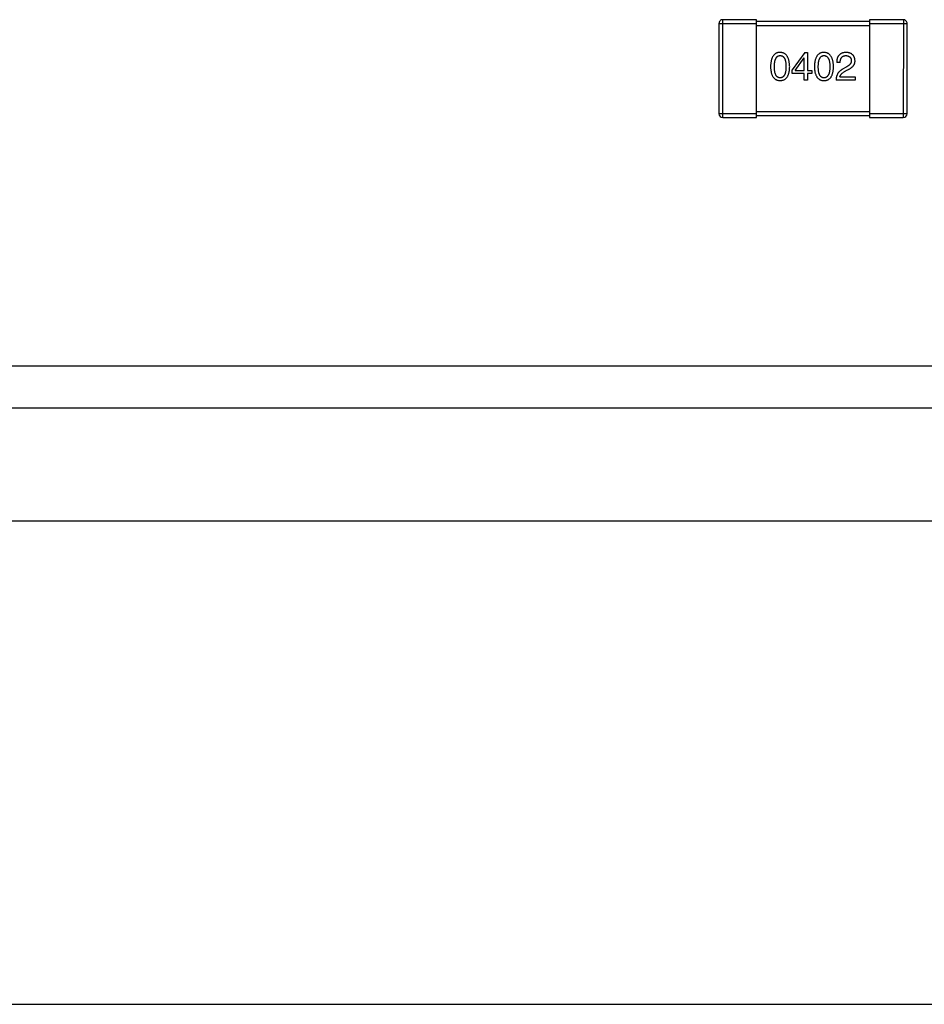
# Model space of a CAD drawing. Header units: millimetres. Extents: x 344 to 667, y 229 to 335.
# Tile 91 of 206: x 605.59 to 610.4, y 240.88 to 246.12. Entities that reach past the tile are written whole.
import ezdxf

# ---------------------------------------------------------------- set-up
doc = ezdxf.new("R2010")
doc.units = ezdxf.units.MM
doc.header["$LTSCALE"] = 0.5
doc.layers.get('0').update_dxf_attribs({"linetype": 'CONTINUOUS'})

msp = doc.modelspace()

# ---------------------------------------------------------------- linework, layer by layer
at = {"linetype": 'Continuous'}
for p, q in [((609.3074, 246.0971), (609.3073, 245.6171)), ((609.3074, 246.0971), (609.5074, 246.0971)), ((609.3273, 245.5971), (609.3274, 246.1171)), ((609.5074, 246.1171), (609.3274, 246.1171)), ((609.5073, 245.5971), (609.5074, 246.1171)), ((610.1074, 246.107), (609.5074, 246.1071)), ((609.5074, 246.0871), (610.1074, 246.087)), ((610.1074, 246.117), (610.1073, 245.597)), ((610.2874, 246.117), (610.1074, 246.117)), ((610.1074, 246.097), (610.3074, 246.097)), ((610.2874, 246.117), (610.2873, 245.597)), ((610.3073, 245.617), (610.3074, 246.097)), ((609.7629, 245.9433), (609.6957, 245.8499)), ((609.7629, 245.9433), (609.7785, 245.9433)), ((609.7785, 245.9433), (609.7785, 245.8474)), ((609.7129, 245.8474), (609.7596, 245.9146)), ((609.7605, 245.9146), (609.7596, 245.9146)), ((609.7605, 245.8474), (609.7605, 245.9146)), ((609.9518, 245.89), (609.933, 245.89)), ((609.6957, 245.8319), (609.6957, 245.8499)), ((609.7605, 245.8319), (609.6957, 245.8319)), ((609.7129, 245.8474), (609.7605, 245.8474)), ((609.7605, 245.7958), (609.7605, 245.8319)), ((609.7785, 245.8474), (609.8006, 245.8474)), ((609.8006, 245.8319), (609.7785, 245.8319)), ((609.7785, 245.8319), (609.7785, 245.7958)), ((609.8006, 245.8474), (609.8006, 245.8319)), ((609.9838, 245.8654), (609.9641, 245.854)), ((609.9748, 245.8409), (609.9903, 245.8499)), ((609.7785, 245.7958), (609.7605, 245.7958)), ((610.0305, 245.7958), (609.9297, 245.7958)), ((609.9502, 245.813), (610.0305, 245.813)), ((610.0305, 245.813), (610.0305, 245.7958)), ((609.5073, 245.6171), (609.3073, 245.6171)), ((610.1073, 245.627), (609.5073, 245.6271)), ((609.5073, 245.6071), (610.1073, 245.607)), ((610.3073, 245.617), (610.1073, 245.617)), ((609.3273, 245.5971), (609.5073, 245.5971)), ((610.1073, 245.597), (610.2873, 245.597)), ((604.1016, 244.2775), (646.0521, 244.2739)), ((647.1459, 244.0525), (585.252, 244.0525)), ((544.6109, 243.4525), (646.5609, 243.4525)), ((538.8609, 240.8825), (648.2609, 240.8825))]:
    msp.add_line(p, q, dxfattribs=at)
for centre, start, end in [((609.3274, 246.0971), 89.9951, 179.9951), ((610.2874, 246.097), 359.9951, 89.9951), ((609.3273, 245.6171), 179.9951, 269.9951), ((610.2873, 245.617), 269.9951, 359.9951)]:
    msp.add_arc(centre, 0.02, start, end, dxfattribs=at)
for points, knots in [([(609.6324, 245.9433), (609.6304, 245.9433), (609.6265, 245.9431), (609.6209, 245.9421), (609.6157, 245.9405), (609.6108, 245.9384), (609.6062, 245.9356), (609.6021, 245.9323), (609.5983, 245.9284), (609.595, 245.9239), (609.592, 245.9188), (609.5894, 245.9131), (609.5871, 245.9069), (609.5853, 245.9), (609.5838, 245.8926), (609.5827, 245.8846), (609.5819, 245.8761), (609.5817, 245.8702), (609.5816, 245.8671)], [0, 0, 0, 0, 0.057911, 0.113262, 0.165956, 0.217443, 0.268511, 0.319665, 0.372, 0.426129, 0.483365, 0.543779, 0.607756, 0.676562, 0.749704, 0.827713, 0.911177, 1, 1, 1, 1]), ([(609.6021, 245.8671), (609.6021, 245.8695), (609.6021, 245.8741), (609.6025, 245.8808), (609.6031, 245.8871), (609.6039, 245.8928), (609.605, 245.8981), (609.6062, 245.903), (609.6078, 245.9074), (609.6096, 245.9113), (609.6116, 245.9148), (609.6138, 245.9179), (609.6163, 245.9204), (609.6191, 245.9225), (609.6221, 245.9242), (609.6253, 245.9253), (609.6288, 245.926), (609.6312, 245.9261), (609.6324, 245.9261)], [0, 0, 0, 0, 0.096452, 0.187278, 0.271765, 0.350519, 0.423437, 0.491321, 0.554011, 0.612224, 0.666281, 0.717003, 0.764884, 0.811423, 0.856783, 0.902993, 0.950236, 1, 1, 1, 1]), ([(609.6832, 245.8671), (609.6831, 245.8701), (609.6828, 245.876), (609.682, 245.8845), (609.6808, 245.8924), (609.6793, 245.8997), (609.6774, 245.9065), (609.6751, 245.9127), (609.6724, 245.9184), (609.6694, 245.9234), (609.6661, 245.928), (609.6623, 245.9319), (609.6582, 245.9353), (609.6538, 245.9381), (609.6489, 245.9403), (609.6438, 245.9419), (609.6382, 245.943), (609.6344, 245.9432), (609.6324, 245.9433)], [0, 0, 0, 0, 0.088475, 0.171606, 0.249595, 0.322626, 0.391327, 0.455765, 0.516374, 0.573675, 0.628522, 0.681161, 0.732559, 0.783563, 0.83504, 0.887639, 0.942585, 1, 1, 1, 1]), ([(609.6324, 245.9261), (609.6337, 245.9261), (609.6361, 245.926), (609.6397, 245.9253), (609.643, 245.9242), (609.6461, 245.9225), (609.6489, 245.9204), (609.6515, 245.9179), (609.6538, 245.9148), (609.6559, 245.9113), (609.6577, 245.9074), (609.6593, 245.903), (609.6606, 245.8981), (609.6617, 245.8928), (609.6625, 245.887), (609.6631, 245.8808), (609.6635, 245.8741), (609.6635, 245.8695), (609.6636, 245.8671)], [0, 0, 0, 0, 0.050604, 0.098688, 0.145699, 0.191791, 0.238625, 0.286717, 0.337546, 0.391814, 0.449755, 0.512106, 0.579685, 0.652048, 0.730262, 0.814146, 0.904281, 1, 1, 1, 1]), ([(609.8656, 245.9433), (609.8636, 245.9432), (609.8597, 245.9431), (609.8541, 245.9421), (609.8488, 245.9405), (609.8439, 245.9384), (609.8394, 245.9356), (609.8353, 245.9323), (609.8315, 245.9284), (609.8281, 245.9238), (609.8251, 245.9188), (609.8225, 245.9131), (609.8203, 245.9068), (609.8184, 245.9), (609.8169, 245.8926), (609.8158, 245.8846), (609.815, 245.8761), (609.8148, 245.8701), (609.8147, 245.8671)], [0, 0, 0, 0, 0.057911, 0.113262, 0.165956, 0.217443, 0.268511, 0.319665, 0.372, 0.426129, 0.483365, 0.543779, 0.607756, 0.676562, 0.749704, 0.827713, 0.911177, 1, 1, 1, 1]), ([(609.8352, 245.8671), (609.8353, 245.8695), (609.8353, 245.8741), (609.8357, 245.8808), (609.8362, 245.887), (609.837, 245.8928), (609.8382, 245.8981), (609.8394, 245.903), (609.8409, 245.9074), (609.8427, 245.9113), (609.8447, 245.9148), (609.847, 245.9178), (609.8495, 245.9204), (609.8522, 245.9225), (609.8552, 245.9241), (609.8585, 245.9253), (609.8619, 245.926), (609.8643, 245.9261), (609.8656, 245.9261)], [0, 0, 0, 0, 0.096452, 0.187278, 0.271765, 0.350519, 0.423437, 0.491321, 0.554011, 0.612224, 0.666281, 0.717003, 0.764884, 0.811423, 0.856783, 0.902993, 0.950236, 1, 1, 1, 1]), ([(609.9164, 245.8671), (609.9163, 245.8701), (609.916, 245.876), (609.9151, 245.8844), (609.9139, 245.8923), (609.9124, 245.8997), (609.9105, 245.9065), (609.9082, 245.9127), (609.9056, 245.9183), (609.9026, 245.9234), (609.8992, 245.9279), (609.8955, 245.9319), (609.8914, 245.9353), (609.8869, 245.9381), (609.8821, 245.9402), (609.8769, 245.9419), (609.8714, 245.943), (609.8675, 245.9432), (609.8656, 245.9433)], [0, 0, 0, 0, 0.088475, 0.171606, 0.249595, 0.322626, 0.391327, 0.455765, 0.516374, 0.573675, 0.628522, 0.681161, 0.732559, 0.783563, 0.83504, 0.887639, 0.942585, 1, 1, 1, 1]), ([(609.8656, 245.9261), (609.8668, 245.9261), (609.8693, 245.926), (609.8729, 245.9253), (609.8762, 245.9241), (609.8793, 245.9225), (609.8821, 245.9204), (609.8847, 245.9178), (609.887, 245.9148), (609.8891, 245.9113), (609.8909, 245.9074), (609.8924, 245.903), (609.8938, 245.8981), (609.8949, 245.8928), (609.8957, 245.887), (609.8963, 245.8808), (609.8966, 245.8741), (609.8967, 245.8695), (609.8967, 245.8671)], [0, 0, 0, 0, 0.050604, 0.098688, 0.145699, 0.191791, 0.238625, 0.286717, 0.337546, 0.391814, 0.449755, 0.512106, 0.579685, 0.652048, 0.730262, 0.814146, 0.904281, 1, 1, 1, 1]), ([(609.9838, 245.9433), (609.9818, 245.9432), (609.9778, 245.943), (609.9721, 245.9422), (609.9668, 245.9411), (609.9619, 245.9395), (609.9574, 245.9375), (609.9532, 245.9352), (609.9494, 245.9324), (609.946, 245.9292), (609.943, 245.9257), (609.9404, 245.9217), (609.9382, 245.9174), (609.9363, 245.9127), (609.9349, 245.9076), (609.9338, 245.9021), (609.9332, 245.8962), (609.933, 245.8921), (609.933, 245.89)], [0, 0, 0, 0, 0.07282, 0.141057, 0.2062, 0.267672, 0.326735, 0.383519, 0.439188, 0.494454, 0.549628, 0.605958, 0.66397, 0.72402, 0.787502, 0.854127, 0.925065, 1, 1, 1, 1]), ([(609.9518, 245.89), (609.9519, 245.8915), (609.952, 245.8943), (609.9524, 245.8984), (609.953, 245.9022), (609.9539, 245.9058), (609.955, 245.909), (609.9563, 245.912), (609.9578, 245.9147), (609.9596, 245.9171), (609.9615, 245.9192), (609.9637, 245.9211), (609.9661, 245.9226), (609.9687, 245.9239), (609.9716, 245.9249), (609.9746, 245.9256), (609.9779, 245.926), (609.9802, 245.9261), (609.9813, 245.9261)], [0, 0, 0, 0, 0.082594, 0.15978, 0.232961, 0.301462, 0.365595, 0.426678, 0.484662, 0.540809, 0.595146, 0.648401, 0.702272, 0.757102, 0.813447, 0.872233, 0.934055, 1, 1, 1, 1]), ([(609.9813, 245.9261), (609.9824, 245.926), (609.9846, 245.9259), (609.9878, 245.9256), (609.9908, 245.925), (609.9936, 245.9242), (609.9962, 245.9232), (609.9985, 245.9221), (610.0007, 245.9207), (610.0027, 245.9192), (610.0044, 245.9174), (610.006, 245.9155), (610.0073, 245.9134), (610.0084, 245.911), (610.0093, 245.9085), (610.0101, 245.9058), (610.0106, 245.9029), (610.0107, 245.9009), (610.0108, 245.8999)], [0, 0, 0, 0, 0.076112, 0.148436, 0.216883, 0.281466, 0.34298, 0.402356, 0.459881, 0.51546, 0.571111, 0.62658, 0.683162, 0.741007, 0.801404, 0.863825, 0.930544, 1, 1, 1, 1]), ([(610.0305, 245.8991), (610.0304, 245.9007), (610.0301, 245.904), (610.0293, 245.9088), (610.0282, 245.9133), (610.0267, 245.9175), (610.025, 245.9213), (610.0229, 245.9249), (610.0204, 245.9281), (610.0176, 245.9311), (610.0145, 245.9337), (610.0111, 245.936), (610.0074, 245.938), (610.0033, 245.9397), (609.9988, 245.9411), (609.9941, 245.9422), (609.9891, 245.9429), (609.9856, 245.9432), (609.9838, 245.9433)], [0, 0, 0, 0, 0.070688, 0.137741, 0.201612, 0.262778, 0.321223, 0.378455, 0.434411, 0.490146, 0.546362, 0.603392, 0.662208, 0.723401, 0.787372, 0.85442, 0.925153, 1, 1, 1, 1]), ([(609.5816, 245.8671), (609.5817, 245.8642), (609.5819, 245.8585), (609.5827, 245.8502), (609.5838, 245.8424), (609.5853, 245.8353), (609.5871, 245.8287), (609.5894, 245.8226), (609.592, 245.8171), (609.595, 245.8122), (609.5983, 245.8078), (609.6021, 245.804), (609.6062, 245.8008), (609.6108, 245.7982), (609.6157, 245.7961), (609.6209, 245.7946), (609.6265, 245.7936), (609.6304, 245.7934), (609.6324, 245.7933)], [0, 0, 0, 0, 0.087693, 0.170223, 0.247496, 0.319826, 0.387768, 0.451403, 0.511459, 0.568358, 0.622671, 0.675251, 0.726739, 0.778422, 0.830759, 0.884394, 0.940865, 1, 1, 1, 1]), ([(609.6324, 245.8081), (609.6312, 245.8082), (609.6288, 245.8082), (609.6253, 245.8089), (609.6221, 245.8101), (609.6191, 245.8118), (609.6163, 245.8138), (609.6138, 245.8164), (609.6116, 245.8194), (609.6096, 245.8229), (609.6078, 245.8269), (609.6062, 245.8312), (609.605, 245.8361), (609.6039, 245.8414), (609.6031, 245.8472), (609.6025, 245.8534), (609.6021, 245.8601), (609.6021, 245.8647), (609.6021, 245.8671)], [0, 0, 0, 0, 0.049766, 0.097012, 0.143225, 0.188786, 0.235079, 0.282962, 0.333687, 0.387747, 0.445963, 0.508657, 0.576545, 0.649868, 0.72822, 0.812712, 0.903543, 1, 1, 1, 1]), ([(609.6324, 245.7933), (609.6344, 245.7934), (609.6383, 245.7936), (609.6439, 245.7946), (609.6492, 245.7961), (609.6541, 245.7981), (609.6586, 245.8008), (609.6627, 245.804), (609.6665, 245.8078), (609.6699, 245.8122), (609.6728, 245.8171), (609.6754, 245.8226), (609.6777, 245.8287), (609.6795, 245.8353), (609.6811, 245.8424), (609.6822, 245.8502), (609.6829, 245.8584), (609.6831, 245.8642), (609.6832, 245.8671)], [0, 0, 0, 0, 0.059134, 0.115603, 0.169236, 0.221572, 0.273254, 0.32474, 0.377319, 0.431815, 0.488555, 0.548609, 0.612242, 0.680182, 0.75251, 0.829782, 0.91231, 1, 1, 1, 1]), ([(609.6636, 245.8671), (609.6635, 245.8648), (609.6635, 245.8602), (609.6631, 245.8536), (609.6625, 245.8474), (609.6617, 245.8417), (609.6606, 245.8365), (609.6593, 245.8316), (609.6577, 245.8272), (609.6559, 245.8233), (609.6538, 245.8198), (609.6515, 245.8168), (609.6489, 245.8142), (609.6461, 245.812), (609.643, 245.8104), (609.6397, 245.8091), (609.6361, 245.8083), (609.6337, 245.8082), (609.6324, 245.8081)], [0, 0, 0, 0, 0.094834, 0.184067, 0.267029, 0.344713, 0.417334, 0.484367, 0.546941, 0.604717, 0.65953, 0.710539, 0.759381, 0.806382, 0.853027, 0.900623, 0.949121, 1, 1, 1, 1]), ([(609.8147, 245.8671), (609.8148, 245.8642), (609.815, 245.8584), (609.8158, 245.8501), (609.8169, 245.8424), (609.8184, 245.8353), (609.8203, 245.8287), (609.8225, 245.8226), (609.8251, 245.8171), (609.8282, 245.8122), (609.8315, 245.8078), (609.8353, 245.804), (609.8394, 245.8008), (609.8439, 245.7981), (609.8488, 245.7961), (609.8541, 245.7945), (609.8597, 245.7936), (609.8636, 245.7934), (609.8656, 245.7933)], [0, 0, 0, 0, 0.087693, 0.170223, 0.247496, 0.319826, 0.387768, 0.451403, 0.511459, 0.568358, 0.622671, 0.675251, 0.726739, 0.778422, 0.830759, 0.884394, 0.940865, 1, 1, 1, 1]), ([(609.8656, 245.8081), (609.8643, 245.8081), (609.8619, 245.8082), (609.8585, 245.8089), (609.8552, 245.81), (609.8522, 245.8117), (609.8495, 245.8138), (609.847, 245.8164), (609.8447, 245.8194), (609.8427, 245.8229), (609.8409, 245.8268), (609.8394, 245.8312), (609.8381, 245.8361), (609.837, 245.8414), (609.8362, 245.8472), (609.8357, 245.8534), (609.8353, 245.8601), (609.8353, 245.8647), (609.8352, 245.8671)], [0, 0, 0, 0, 0.049766, 0.097012, 0.143225, 0.188786, 0.235079, 0.282962, 0.333687, 0.387747, 0.445963, 0.508657, 0.576545, 0.649868, 0.72822, 0.812712, 0.903543, 1, 1, 1, 1]), ([(609.8967, 245.8671), (609.8967, 245.8647), (609.8966, 245.8602), (609.8963, 245.8536), (609.8957, 245.8474), (609.8948, 245.8417), (609.8938, 245.8364), (609.8924, 245.8316), (609.8909, 245.8272), (609.889, 245.8233), (609.887, 245.8198), (609.8846, 245.8168), (609.8821, 245.8141), (609.8792, 245.812), (609.8762, 245.8103), (609.8728, 245.8091), (609.8693, 245.8083), (609.8668, 245.8082), (609.8656, 245.8081)], [0, 0, 0, 0, 0.094834, 0.184067, 0.267029, 0.344713, 0.417334, 0.484367, 0.546941, 0.604717, 0.65953, 0.710539, 0.759381, 0.806382, 0.853027, 0.900623, 0.949121, 1, 1, 1, 1]), ([(609.8656, 245.7933), (609.8675, 245.7934), (609.8714, 245.7936), (609.8771, 245.7945), (609.8823, 245.7961), (609.8872, 245.7981), (609.8917, 245.8008), (609.8959, 245.804), (609.8996, 245.8078), (609.903, 245.8122), (609.906, 245.8171), (609.9086, 245.8226), (609.9108, 245.8286), (609.9127, 245.8353), (609.9142, 245.8424), (609.9153, 245.8501), (609.9161, 245.8584), (609.9163, 245.8641), (609.9164, 245.8671)], [0, 0, 0, 0, 0.059134, 0.115603, 0.169236, 0.221572, 0.273254, 0.32474, 0.377319, 0.431815, 0.488555, 0.548609, 0.612242, 0.680182, 0.75251, 0.829782, 0.91231, 1, 1, 1, 1]), ([(610.0108, 245.8999), (610.0109, 245.8991), (610.011, 245.8975), (610.0108, 245.895), (610.0104, 245.8927), (610.0098, 245.8903), (610.0089, 245.888), (610.0078, 245.8858), (610.0065, 245.8836), (610.0049, 245.8814), (610.0031, 245.8792), (610.001, 245.8771), (609.9987, 245.8751), (609.9962, 245.8731), (609.9934, 245.8711), (609.9904, 245.8691), (609.9872, 245.8672), (609.9849, 245.8661), (609.9838, 245.8654)], [0, 0, 0, 0, 0.052237, 0.103888, 0.155485, 0.207395, 0.259864, 0.31356, 0.369176, 0.4266, 0.486836, 0.550048, 0.61567, 0.685271, 0.75824, 0.834614, 0.915635, 1, 1, 1, 1]), ([(609.9903, 245.8499), (609.992, 245.8507), (609.9953, 245.8522), (610.0001, 245.8547), (610.0044, 245.8573), (610.0085, 245.8599), (610.0122, 245.8627), (610.0156, 245.8655), (610.0186, 245.8685), (610.0213, 245.8715), (610.0236, 245.8746), (610.0256, 245.8779), (610.0273, 245.8812), (610.0287, 245.8846), (610.0296, 245.8881), (610.0303, 245.8917), (610.0306, 245.8953), (610.0305, 245.8978), (610.0305, 245.8991)], [0, 0, 0, 0, 0.082731, 0.161257, 0.236138, 0.307554, 0.375712, 0.440848, 0.502916, 0.562567, 0.619798, 0.675716, 0.73039, 0.78386, 0.837315, 0.890547, 0.944917, 1, 1, 1, 1]), ([(609.9641, 245.854), (609.9627, 245.8532), (609.96, 245.8517), (609.9562, 245.8492), (609.9526, 245.8465), (609.9494, 245.8436), (609.9463, 245.8406), (609.9435, 245.8374), (609.9409, 245.834), (609.9386, 245.8304), (609.9366, 245.8267), (609.9348, 245.8228), (609.9333, 245.8187), (609.9321, 245.8145), (609.9311, 245.81), (609.9304, 245.8054), (609.9299, 245.8007), (609.9297, 245.7974), (609.9297, 245.7958)], [0, 0, 0, 0, 0.065828, 0.130094, 0.192451, 0.254037, 0.313974, 0.373757, 0.433048, 0.492243, 0.551902, 0.611758, 0.672678, 0.734814, 0.798569, 0.863693, 0.930488, 1, 1, 1, 1]), ([(609.9502, 245.813), (609.9504, 245.8143), (609.951, 245.8169), (609.9526, 245.8207), (609.9547, 245.8243), (609.9576, 245.8279), (609.961, 245.8313), (609.965, 245.8347), (609.9696, 245.8379), (609.973, 245.8398), (609.9748, 245.8409)], [0, 0, 0, 0, 0.103034, 0.208166, 0.318255, 0.434664, 0.559728, 0.695394, 0.841708, 1, 1, 1, 1])]:
    msp.add_open_spline(points, degree=3, knots=knots, dxfattribs=at)

doc.saveas('drawing.dxf')
